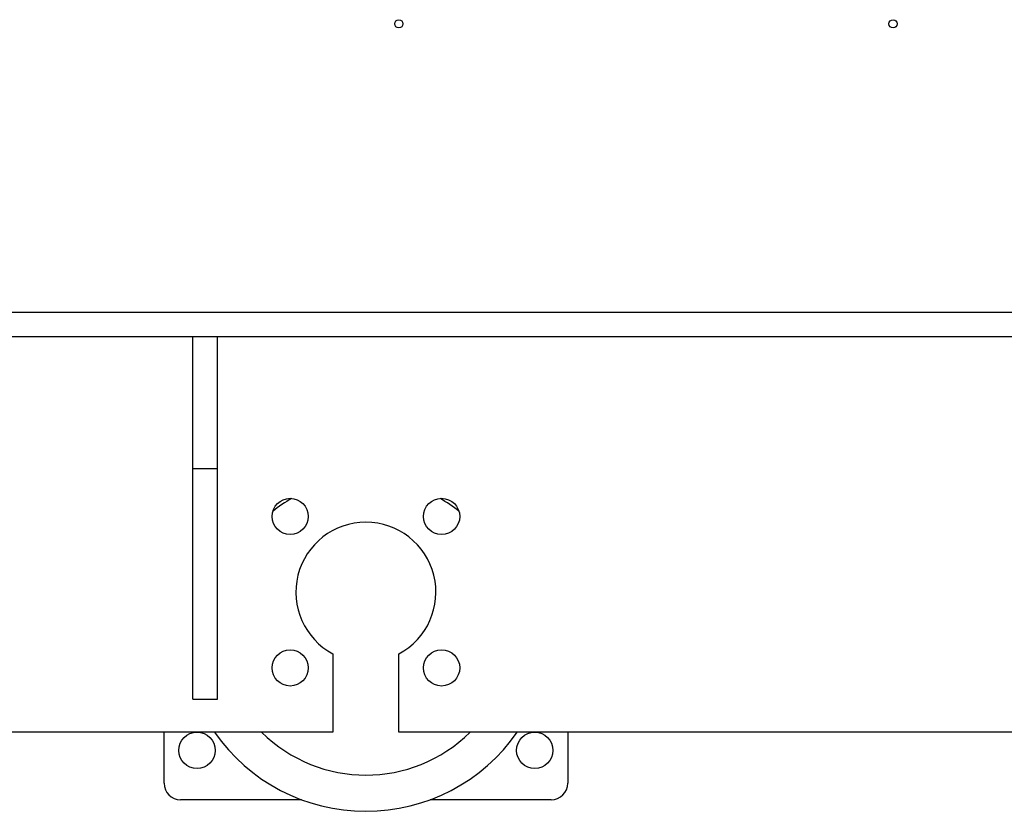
# Model space of a CAD drawing. Header units: inches. Extents: x 0 to 29700, y -16 to 21000.
# Tile 58 of 235: x 7898 to 8496, y 7460 to 7941. Entities that reach past the tile are written whole.
import ezdxf

# ---------------------------------------------------------------- set-up
doc = ezdxf.new("R2010")
doc.units = ezdxf.units.IN
doc.layers.add('1', color=7, linetype='Continuous', true_color=0xffffff)

msp = doc.modelspace()

# ---------------------------------------------------------------- linework, layer by layer
at = {"layer": '1', "color": 2, "linetype": 'Continuous', "lineweight": 25}
for p, q in [((7730.267, 7763.272), (8833.267, 7763.272)), ((8900.142, 7748.272), (3795.876, 7748.272)), ((8003.267, 7668.272), (8003.267, 7748.272)), ((8018.267, 7668.272), (8018.267, 7748.272)), ((8003.267, 7668.272), (8018.267, 7668.272)), ((8003.267, 7528.272), (8003.267, 7668.272)), ((8018.267, 7528.272), (8018.267, 7668.272)), ((8088.267, 7555.772), (8088.267, 7508.272)), ((8128.267, 7508.272), (8128.267, 7555.772)), ((8003.267, 7528.272), (8018.267, 7528.272)), ((8088.267, 7508.272), (6828.267, 7508.272)), ((7985.767, 7477.25), (7985.767, 7508.274)), ((9336.767, 7508.272), (8128.267, 7508.272)), ((8230.767, 7508.274), (8230.767, 7477.25)), ((8069.293, 7467.25), (7995.767, 7467.25)), ((8220.767, 7467.25), (8147.241, 7467.25))]:
    msp.add_line(p, q, dxfattribs=at)
for centre, radius in [((8128.267, 7938.272), 2.5), ((8428.267, 7938.272), 2.5), ((8062.305, 7639.234), 11), ((8154.229, 7639.234), 11), ((8062.305, 7547.31), 11), ((8154.229, 7547.31), 11), ((8005.767, 7497.25), 11), ((8210.767, 7497.25), 11)]:
    msp.add_circle(centre, radius, dxfattribs=at)
for centre, radius, start, end in [((8108.267, 7572.25), 90, 119.998125, 128.908125), ((8108.267, 7572.25), 90, 51.08625, 59.99625), ((8108.267, 7593.272), 42.5, 298.072487, 241.927513), ((8108.267, 7572.25), 112, 214.84125, 325.164375), ((8108.267, 7572.25), 90, 225.309375, 314.69625), ((7995.767, 7477.25), 10, 180, 270), ((8220.767, 7477.25), 10, 270, 0)]:
    msp.add_arc(centre, radius, start, end, dxfattribs=at)

doc.saveas('drawing.dxf')
